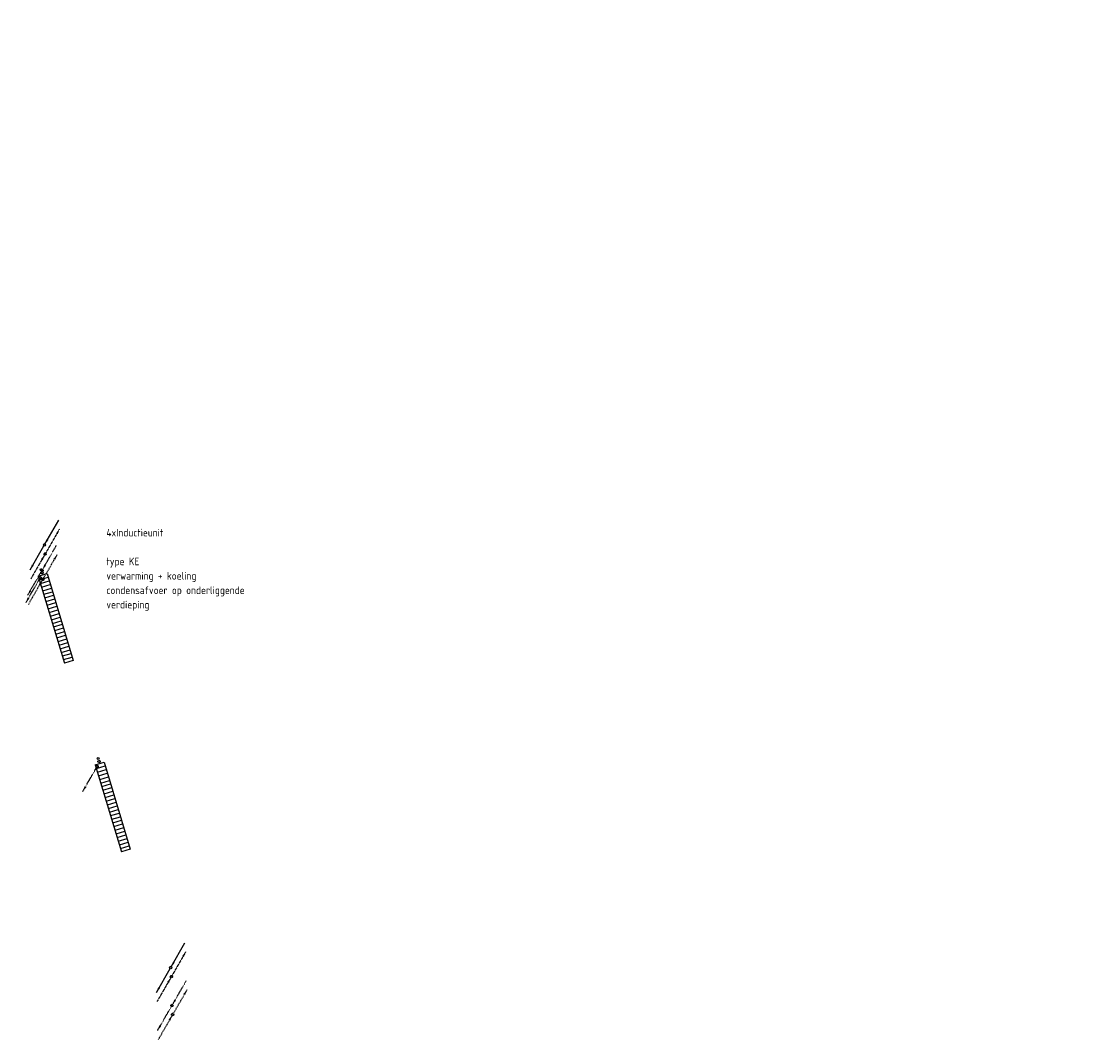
# Model space of a CAD drawing. Header units: millimetres. Extents: x -2687 to 63694, y -299 to 65068.
# Tile 7 of 7: x 45932 to 63694, y 6933 to 23716. Entities that reach past the tile are written whole.
import ezdxf
from ezdxf.enums import TextEntityAlignment as Align

# ---------------------------------------------------------------- set-up
doc = ezdxf.new("R2010")
doc.units = ezdxf.units.MM
for name, pattern in [('2322102', [45, 5, -2, 5, -2, 5, -2, 5, -2, 5, -2, 5, -5]), ('2322102_a', [19.5, 3, -2, 5, -2, 3, -4.5]), ('2322105', [47, 40, -7]), ('2322105_a', [19.5, 12.5, -7]), ('2322106', [47, 5, -2, 5, -2, 5, -2, 5, -2, 5, -2, 5, -7]), ('2322106_a', [19.5, 2, -2, 5, -2, 2, -6.5]), ('2322107', [2000, 1000, 1000]), ('2322107_a', [2000, 1000, 1000]), ('2322108', [7, 5, -2]), ('2322108_a', [7, 5, -2])]:
    doc.linetypes.add(name, pattern=pattern)
for name, color, linetype in [('AT73----', 7, 'Continuous'), ('WL5501--', 4, '2322105'), ('WL5502--', 4, '2322106'), ('WL561---', 4, 'Continuous'), ('WL561---_AANVOER', 1, '2322107'), ('WL561---_RETOUR', 5, '2322108'), ('WL5627--', 4, '2322102'), ('WL570---_TOEVOER_D', 3, 'Continuous'), ('WL740---', 4, 'Continuous'), ('WM531---', 1, 'Continuous'), ('WM561---', 1, 'Continuous')]:
    doc.layers.add(name, color=color, linetype=linetype)
doc.styles.add('STABICAD-018', font='ISOCP.SHX', dxfattribs={"height": 90})
doc.styles.add('STABICAD-025', font='ISOCP.SHX', dxfattribs={"height": 125})
doc.styles.get("Standard").update_dxf_attribs({"font": 'arial.ttf'})

# ---------------------------------------------------------------- blocks, each defined once
blk = doc.blocks.new('*U178')
at = {"color": 0, "linetype": 'Continuous'}
for p, q in [((-750, 250, 200), (750, 250, 200)), ((-750, 100, 200), (-750, 250, 200)), ((-688, 100, -120), (-688, 250, -120)), ((-625, 100, -120), (-625, 250, -120)), ((-563, 100, -120), (-563, 250, -120)), ((-500, 100, -120), (-500, 250, -120)), ((-437, 100, -120), (-437, 250, -120)), ((-375, 100, -120), (-375, 250, -120)), ((-312, 100, -120), (-312, 250, -120)), ((-250, 100, -120), (-250, 250, -120)), ((-187, 100, -120), (-187, 250, -120)), ((-125, 100, -120), (-125, 250, -120)), ((-62, 100, -120), (-62, 250, -120)), ((0, 100, -120), (0, 250, -120)), ((63, 100, -120), (63, 250, -120)), ((125, 100, -120), (125, 250, -120)), ((188, 100, -120), (188, 250, -120)), ((250, 100, -120), (250, 250, -120)), ((313, 100, -120), (313, 250, -120)), ((375, 100, -120), (375, 250, -120)), ((438, 100, -120), (438, 250, -120)), ((500, 100, -120), (500, 250, -120)), ((563, 100, -120), (563, 250, -120)), ((625, 100, -120), (625, 250, -120)), ((688, 100, -120), (688, 250, -120)), ((750, 250, 200), (750, 100, 200)), ((-750, 100, 200), (750, 100, 200))]:
    blk.add_line(p, q, dxfattribs=at)
at = {"layer": 'WL561---_AANVOER', "linetype": '2322107'}
blk.add_circle((-838, 175, 200), 17.5, dxfattribs=at)
at = {"layer": 'WL561---_RETOUR', "linetype": '2322108'}
blk.add_circle((-785, 175), 17.5, dxfattribs=at)
at = {"layer": 'WL570---_TOEVOER_D', "color": 1, "style": 'STABICAD-018'}
blk.add_attdef('PRODUCTCODE', (43807, 20134, 120), '', height=1.8, rotation=90.0002, dxfattribs=at)
at = {"layer": 'WL570---_TOEVOER_D', "color": 2, "style": 'STABICAD-018'}
for tag in ['CUSTOM_FIELD1', 'CUSTOM_FIELD2', 'KNOB_POSITION', 'RADIATOR_CODE', 'POSITIONCODE', 'SECTIONCODE', 'FREETEXT', 'LABEL']:
    blk.add_attdef(tag, (43807, 20134, 120), '', height=1.2, rotation=90.0002, dxfattribs=at)
blk.add_attdef('CODE', (43807, 20234, 120), '', height=1.2, dxfattribs=at)
blk = doc.blocks.new('*U179')
at = {"linetype": '2322107'}
for points in [[(9, 15), (37, 100), (68, 82)], [(-236, -409), (-208, -325), (-177, -342)]]:
    blk.add_hatch(color=2, dxfattribs=at).paths.add_polyline_path(points, flags=0)
at = {"color": 2, "linetype": '2322107_a'}
for p, q in [((9, 15, 3000), (236, 409, 3000)), ((-236, -409, 3000), (-9, -15, 3000))]:
    blk.add_line(p, q, dxfattribs=at)
at = {"color": 0, "linetype": '2322107'}
blk.add_line((0, 0), (0, 0, 3000), dxfattribs=at)
at = {"color": 2, "linetype": '2322107'}
blk.add_circle((0, 0, 3000), 17.5, dxfattribs=at)
at = {"color": 0, "linetype": '2322107'}
blk.add_arc((0, 0, 3000), 17.5, 60, 180, dxfattribs=at)
at = {"layer": 'WM561---', "color": 2}
for tag in ['POSITIONCODE', 'SECTIONCODE']:
    blk.add_attdef(tag, (44269, 21770, 1499), '', height=1.2, dxfattribs=at)
at = {"layer": 'WM561---', "color": 2, "style": 'STABICAD-018'}
for tag, p in [('CODE', (44269, 21720)), ('FLOORCODE', (44319, 21620))]:
    blk.add_attdef(tag, p, '', height=1.2, dxfattribs=at)
blk = doc.blocks.new('*U180')
at = {"linetype": '2322108'}
for points in [[(236, 409), (208, 325), (177, 342)], [(-9, -15), (-37, -100), (-68, -82)]]:
    blk.add_hatch(color=2, dxfattribs=at).paths.add_polyline_path(points, flags=0)
at = {"color": 2, "linetype": '2322108_a'}
for p, q in [((236, 409, 3000), (9, 15, 3000)), ((-9, -15, 3000), (-236, -409, 3000))]:
    blk.add_line(p, q, dxfattribs=at)
at = {"color": 0, "linetype": '2322108'}
blk.add_line((0, 0), (0, 0, 3000), dxfattribs=at)
at = {"color": 2, "linetype": '2322108'}
blk.add_circle((0, 0, 3000), 17.5, dxfattribs=at)
at = {"color": 0, "linetype": '2322108'}
blk.add_arc((0, 0, 3000), 17.5, 60, 180, dxfattribs=at)
at = {"layer": 'WM561---', "color": 2}
for tag in ['POSITIONCODE', 'SECTIONCODE']:
    blk.add_attdef(tag, (44280, 21621, 1499), '', height=1.2, dxfattribs=at)
at = {"layer": 'WM561---', "color": 2, "style": 'STABICAD-018'}
for tag, p in [('CODE', (44280, 21571)), ('FLOORCODE', (44330, 21471))]:
    blk.add_attdef(tag, p, '', height=1.2, dxfattribs=at)
blk = doc.blocks.new('*U181')
at = {"linetype": '2322106'}
for points in [[(9, 15), (37, 100), (68, 82)], [(-236, -409), (-208, -325), (-177, -342)]]:
    blk.add_hatch(color=2, dxfattribs=at).paths.add_polyline_path(points, flags=0)
at = {"color": 2, "linetype": '2322106_a'}
for p, q in [((9, 15, 3000), (236, 409, 3000)), ((-236, -409, 3000), (-9, -15, 3000))]:
    blk.add_line(p, q, dxfattribs=at)
at = {"color": 0, "linetype": '2322106'}
blk.add_line((0, 0), (0, 0, 3000), dxfattribs=at)
at = {"color": 2, "linetype": '2322106'}
blk.add_circle((0, 0, 3000), 17.5, dxfattribs=at)
at = {"color": 0, "linetype": '2322106'}
blk.add_arc((0, 0, 3000), 17.5, 60, 180, dxfattribs=at)
at = {"layer": 'WM561---', "color": 2}
for tag in ['POSITIONCODE', 'SECTIONCODE']:
    blk.add_attdef(tag, (44291, 21471, 1499), '', height=1.2, dxfattribs=at)
at = {"layer": 'WM561---', "color": 2, "style": 'STABICAD-018'}
for tag, p in [('CODE', (44291, 21421)), ('FLOORCODE', (44341, 21321))]:
    blk.add_attdef(tag, p, '', height=1.2, dxfattribs=at)
blk = doc.blocks.new('*U182')
at = {"linetype": '2322105'}
for points in [[(236, 409), (208, 325), (177, 342)], [(-9, -15), (-37, -100), (-68, -82)]]:
    blk.add_hatch(color=2, dxfattribs=at).paths.add_polyline_path(points, flags=0)
at = {"color": 2, "linetype": '2322105_a'}
for p, q in [((236, 409, 3000), (9, 15, 3000)), ((-9, -15, 3000), (-236, -409, 3000))]:
    blk.add_line(p, q, dxfattribs=at)
at = {"color": 0, "linetype": '2322105'}
blk.add_line((0, 0), (0, 0, 3000), dxfattribs=at)
at = {"color": 2, "linetype": '2322105'}
blk.add_circle((0, 0, 3000), 17.5, dxfattribs=at)
at = {"color": 0, "linetype": '2322105'}
blk.add_arc((0, 0, 3000), 17.5, 60, 180, dxfattribs=at)
at = {"layer": 'WM561---', "color": 2}
for tag in ['POSITIONCODE', 'SECTIONCODE']:
    blk.add_attdef(tag, (44301, 21321, 1499), '', height=1.2, dxfattribs=at)
at = {"layer": 'WM561---', "color": 2, "style": 'STABICAD-018'}
for tag, p in [('CODE', (44301, 21271)), ('FLOORCODE', (44351, 21171))]:
    blk.add_attdef(tag, p, '', height=1.2, dxfattribs=at)
blk = doc.blocks.new('*U184')
at = {"linetype": '2322102'}
blk.add_hatch(color=2, dxfattribs=at).paths.add_polyline_path([(-236, -409), (-208, -325), (-177, -342)], flags=0)
at = {"color": 0, "linetype": '2322102'}
blk.add_line((0, 0), (0, 0, 1), dxfattribs=at)
at = {"color": 2, "linetype": '2322102_a'}
blk.add_line((-236, -409, 1), (-9, -15, 1), dxfattribs=at)
at = {"color": 2, "linetype": '2322102'}
blk.add_circle((0, 0, 1), 17.5, dxfattribs=at)
at = {"layer": 'WM531---', "color": 2}
for tag, p, style in [('POSITIONCODE', (44301, 21108, 149), 'STABICAD-025'), ('SECTIONCODE', (44301, 21108, 149), 'STABICAD-025'), ('CODE', (44301, 21058, -1), 'STABICAD-018'), ('FLOORCODE', (44351, 20958, -1), 'STABICAD-018')]:
    blk.add_attdef(tag, p, '', height=1.2, dxfattribs=dict(at, style=style))

msp = doc.modelspace()

# ---------------------------------------------------------------- block references
at = {"layer": 'WL5501--', "linetype": '2322105'}
for p in [(46281, 14516), (48424, 7342)]:
    msp.add_blockref('*U182', p, dxfattribs=at)
at = {"layer": 'WL5502--', "linetype": '2322106'}
for p in [(46270, 14666), (48413, 7492)]:
    msp.add_blockref('*U181', p, dxfattribs=at)
at = {"layer": 'WL561---', "linetype": 'Continuous', "rotation": 286.8163820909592}
for p in [(46330, 13825, 120), (47270, 10714, 120)]:
    msp.add_blockref('*U178', p, dxfattribs=at)
at = {"layer": 'WL561---_AANVOER', "linetype": '2322107'}
for p in [(46310, 15086), (48392, 8116)]:
    msp.add_blockref('*U179', p, dxfattribs=at)
at = {"layer": 'WL561---_RETOUR', "linetype": '2322108'}
for p in [(46321, 14936), (48403, 7967)]:
    msp.add_blockref('*U180', p, dxfattribs=at)
at = {"layer": 'WL5627--', "linetype": '2322102'}
for p in [(46240, 14544, -1), (47179, 11433, -1)]:
    msp.add_blockref('*U184', p, dxfattribs=at)

# ---------------------------------------------------------------- texts
at = {"layer": 'AT73----', "color": 2, "style": 'STABICAD-025'}
for s, p in [('4xInductieunit', (47332, 15227)), ('type KE', (47332, 14752)), ('verwarming + koeling', (47332, 14515)), ('condensafvoer op onderliggende', (47332, 14277)), ('verdieping', (47332, 14040))]:
    msp.add_text(s, height=125, dxfattribs=at).set_placement(p)
at = {"layer": 'WL5501--', "color": 2, "style": 'STABICAD-018'}
for p in [(46413, 14745, 3000), (46423, 14762, 3000), (46433, 14779, 3000), (46442, 14796, 3000), (46452, 14813, 3000), (46462, 14830, 3000), (46472, 14847, 3000), (46481, 14864, 3000), (46491, 14880, 3000), (46501, 14897, 3000), (46511, 14914, 3000), (46316, 14576, 3000), (46325, 14593, 3000), (46335, 14610, 3000), (46345, 14627, 3000), (46355, 14644, 3000), (46364, 14661, 3000), (46374, 14678, 3000), (46384, 14695, 3000), (46394, 14712, 3000), (46403, 14728, 3000), (46207, 14389, 3000), (46217, 14405, 3000), (46227, 14422, 3000), (46236, 14439, 3000), (46246, 14456, 3000), (46256, 14473, 3000), (46266, 14490, 3000), (46296, 14543, 3000), (46306, 14560, 3000), (46110, 14220, 3000), (46119, 14237, 3000), (46129, 14253, 3000), (46139, 14270, 3000), (46149, 14287, 3000), (46158, 14304, 3000), (46168, 14321, 3000), (46178, 14338, 3000), (46188, 14355, 3000), (46197, 14372, 3000), (46051, 14118, 3000), (46061, 14135, 3000), (46071, 14152, 3000), (46080, 14169, 3000), (46090, 14186, 3000), (46100, 14203, 3000), (48595, 7639, 3000), (48605, 7656, 3000), (48615, 7673, 3000), (48624, 7690, 3000), (48634, 7707, 3000), (48644, 7724, 3000), (48654, 7740, 3000), (48498, 7470, 3000), (48507, 7487, 3000), (48517, 7504, 3000), (48527, 7521, 3000), (48537, 7538, 3000), (48546, 7555, 3000), (48556, 7572, 3000), (48566, 7588, 3000), (48576, 7605, 3000), (48585, 7622, 3000), (48389, 7282, 3000), (48399, 7299, 3000), (48409, 7316, 3000), (48439, 7369, 3000), (48449, 7386, 3000), (48459, 7403, 3000), (48468, 7420, 3000), (48478, 7436, 3000), (48488, 7453, 3000), (48292, 7113, 3000), (48301, 7130, 3000), (48311, 7147, 3000), (48321, 7164, 3000), (48331, 7181, 3000), (48340, 7198, 3000), (48350, 7215, 3000), (48360, 7232, 3000), (48370, 7249, 3000), (48379, 7265, 3000), (48194, 6945, 3000), (48204, 6961, 3000), (48214, 6978, 3000), (48223, 6995, 3000), (48233, 7012, 3000), (48243, 7029, 3000), (48253, 7046, 3000), (48262, 7063, 3000), (48272, 7080, 3000), (48282, 7097, 3000)]:
    msp.add_text('gkw', height=1.8, dxfattribs=at).set_placement(p, align=Align.MIDDLE_CENTER)
at = {"layer": 'WL5502--', "color": 2, "style": 'STABICAD-018'}
for p in [(46425, 14934, 3000), (46434, 14950, 3000), (46444, 14967, 3000), (46454, 14984, 3000), (46464, 15001, 3000), (46473, 15018, 3000), (46483, 15035, 3000), (46493, 15052, 3000), (46503, 15069, 3000), (46317, 14748, 3000), (46327, 14765, 3000), (46337, 14782, 3000), (46347, 14798, 3000), (46356, 14815, 3000), (46366, 14832, 3000), (46376, 14849, 3000), (46386, 14866, 3000), (46395, 14883, 3000), (46405, 14900, 3000), (46415, 14917, 3000), (46219, 14577, 3000), (46228, 14594, 3000), (46238, 14610, 3000), (46248, 14627, 3000), (46258, 14644, 3000), (46288, 14697, 3000), (46298, 14714, 3000), (46308, 14731, 3000), (46111, 14391, 3000), (46121, 14408, 3000), (46131, 14425, 3000), (46141, 14442, 3000), (46150, 14458, 3000), (46160, 14475, 3000), (46170, 14492, 3000), (46180, 14509, 3000), (46189, 14526, 3000), (46199, 14543, 3000), (46209, 14560, 3000), (46043, 14273, 3000), (46053, 14290, 3000), (46063, 14307, 3000), (46072, 14323, 3000), (46082, 14340, 3000), (46092, 14357, 3000), (46102, 14374, 3000), (48607, 7827, 3000), (48616, 7844, 3000), (48626, 7861, 3000), (48636, 7878, 3000), (48646, 7895, 3000), (48499, 7641, 3000), (48509, 7658, 3000), (48519, 7675, 3000), (48529, 7692, 3000), (48538, 7709, 3000), (48548, 7726, 3000), (48558, 7743, 3000), (48568, 7760, 3000), (48577, 7777, 3000), (48587, 7793, 3000), (48597, 7810, 3000), (48401, 7470, 3000), (48431, 7523, 3000), (48441, 7540, 3000), (48451, 7557, 3000), (48460, 7574, 3000), (48470, 7591, 3000), (48480, 7608, 3000), (48490, 7625, 3000), (48293, 7285, 3000), (48303, 7302, 3000), (48313, 7318, 3000), (48323, 7335, 3000), (48332, 7352, 3000), (48342, 7369, 3000), (48352, 7386, 3000), (48362, 7403, 3000), (48371, 7420, 3000), (48381, 7437, 3000), (48391, 7454, 3000), (48196, 7116, 3000), (48206, 7133, 3000), (48215, 7150, 3000), (48225, 7166, 3000), (48235, 7183, 3000), (48245, 7200, 3000), (48254, 7217, 3000), (48264, 7234, 3000), (48274, 7251, 3000), (48284, 7268, 3000), (48186, 7099, 3000)]:
    msp.add_text('gkw', height=1.8, dxfattribs=at).set_placement(p, align=Align.MIDDLE_CENTER)
at = {"layer": 'WL740---', "insert": (30959, 23714), "char_height": 90, "attachment_point": 1, "style": 'STABICAD-018'}
msp.add_mtext_dynamic_manual_height_columns('6xW.C.\\P4xW.T.\\P\\pi-270,l360,t360;U.G.^Imet boiler', width=2317.4, gutter_width=450, heights=[0], dxfattribs=at)

doc.saveas('drawing.dxf')
